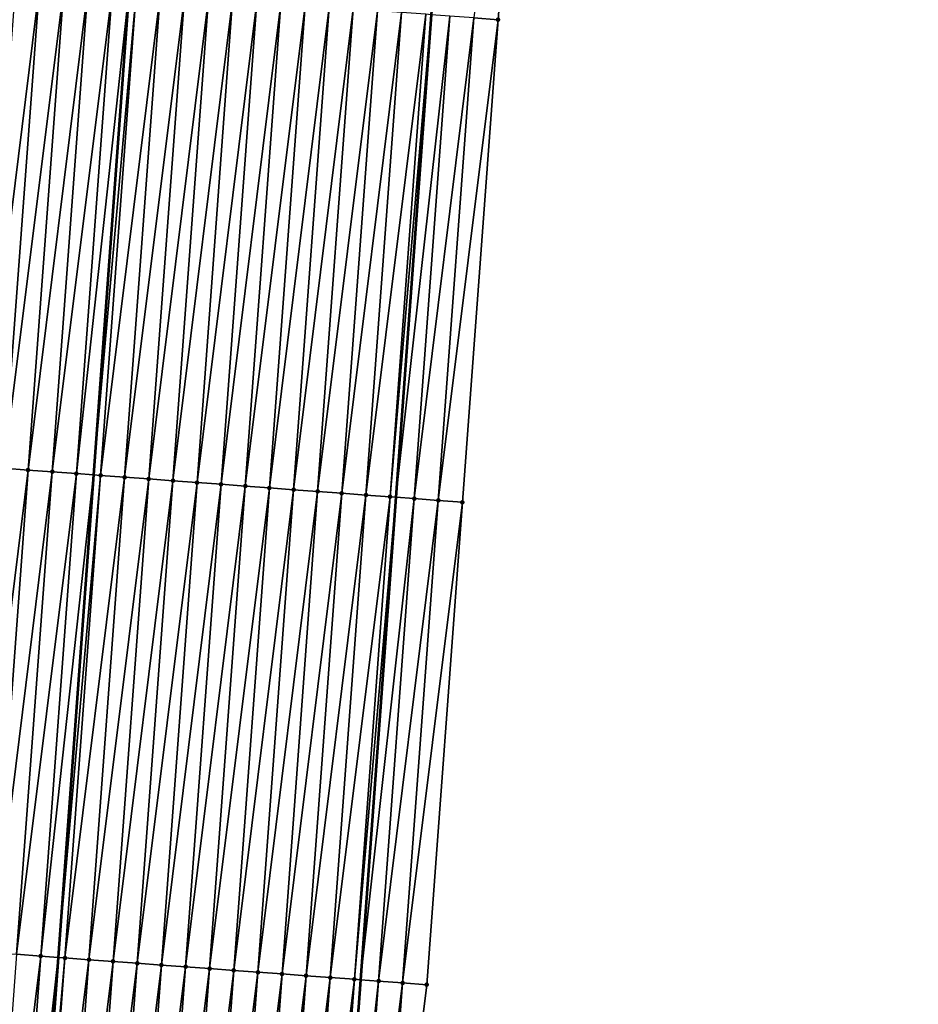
# Model space of a CAD drawing. Header units: feet. Extents: x 2017424 to 2024169, y 808042 to 818730.
# Tile 9 of 256: x 2023442 to 2023479, y 808347 to 808388. Entities that reach past the tile are written whole.
import ezdxf

# ---------------------------------------------------------------- set-up
doc = ezdxf.new("R2010")
doc.units = ezdxf.units.FT
doc.header["$MEASUREMENT"] = 0
for name, color, linetype, lineweight in [('EP_Travel Lane', 172, 'Continuous', 53), ('NB-Road Shots', 141, 'Continuous', 100), ('NB-Road X-Section', 40, 'Continuous', 13), ('STRIPING', 60, 'Continuous', 53)]:
    doc.layers.add(name, color=color, linetype=linetype, lineweight=lineweight)
doc.layers.add('I-77-MM15-17_NB-Surface-BORDER', color=7, linetype='Continuous')
doc.layers.add('I-77-MM15-17_NB-Surface-TIN', color=7, linetype='Continuous')

msp = doc.modelspace()

# ---------------------------------------------------------------- linework, layer by layer
at = {"layer": 'EP_Travel Lane'}
msp.add_polyline3d([(2023477.28724312, 808627.4128463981, 257.0284670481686), (2023475.742724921, 808607.472637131, 256.9236377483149), (2023474.19820586, 808587.5324167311, 256.8360763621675), (2023472.653685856, 808567.5921841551, 256.7674357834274), (2023471.109165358, 808547.6519452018, 256.7089363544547), (2023469.564643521, 808527.7116889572, 256.6775101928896), (2023468.020118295, 808507.7713889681, 256.7147575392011), (2023466.475592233, 808487.8310781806, 256.7686009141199), (2023464.931065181, 808467.8907546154, 256.8429244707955), (2023463.386537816, 808447.9504270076, 256.9229423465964), (2023461.900557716, 808428.0821059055, 257.0086530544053), (2023460.440991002, 808408.1353261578, 257.08244919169), (2023458.981462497, 808388.1890685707, 257.2171678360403), (2023457.521962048, 808368.2431944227, 257.39662409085), (2023456.06245145, 808348.2971815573, 257.5598950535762), (2023454.602948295, 808328.3512704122, 257.7350356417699), (2023453.14345797, 808308.4055346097, 257.9306324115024), (2023451.683966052, 808288.4597770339, 258.1236780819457), (2023450.224492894, 808268.5142758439, 258.3466491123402), (2023448.765051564, 808248.5692096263, 258.6203824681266), (2023447.259993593, 808228.587331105, 258.8985682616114)], dxfattribs=at)
at = {"layer": 'I-77-MM15-17_NB-Surface-BORDER', "color": 3, "linetype": 'Continuous', "lineweight": -3}
msp.add_polyline3d([(2023479.114651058, 808627.2710651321, 256.9981541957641), (2023476.570370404, 808607.408421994, 256.9121527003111), (2023476.02009636, 808587.3910609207, 256.8099469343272), (2023475.469821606, 808567.3736907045, 256.7218928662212), (2023473.922542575, 808547.433666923, 256.6616515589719), (2023473.37226629, 808527.4162769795, 256.6046512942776), (2023471.824982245, 808507.4761885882, 256.6457828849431), (2023470.277698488, 808487.5361038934, 256.680756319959), (2023468.730413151, 808467.5959988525, 256.7481437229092), (2023466.186123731, 808447.7332427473, 256.8385146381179), (2023464.691739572, 808427.8752115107, 256.9214533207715), (2023463.218645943, 808407.9294816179, 257.0011474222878), (2023461.745585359, 808387.984199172, 257.1330493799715), (2023460.272552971, 808368.0392984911, 257.3094958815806), (2023458.799509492, 808348.0942476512, 257.4684212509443), (2023456.32921844, 808328.2233420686, 257.6846117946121), (2023453.858934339, 808308.3525305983, 257.9117814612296), (2023452.385911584, 808288.4077603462, 258.1034345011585), (2023452.198072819, 808268.3679908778, 258.2856015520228), (2023449.826223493, 808248.4904365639, 258.5739499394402), (2023447.94367309, 808228.5354414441, 258.8798459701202)], dxfattribs=at)
at = {"layer": 'I-77-MM15-17_NB-Surface-TIN', "color": 128, "linetype": 'Continuous', "lineweight": -3}
for points in [[(2023460.748320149, 808388.0581056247, 257.1624492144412), (2023461.745585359, 808387.984199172, 257.1330493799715), (2023463.218645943, 808407.9294816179, 257.0011474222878)], [(2023440.327174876, 808369.5164271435, 257.7807649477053), (2023442.797474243, 808389.3874453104, 257.577711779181), (2023441.800207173, 808389.461326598, 257.6041753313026)], [(2023440.327174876, 808369.5164271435, 257.7807649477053), (2023441.324444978, 808369.442586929, 257.7590938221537), (2023442.797474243, 808389.3874453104, 257.577711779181)], [(2023441.324444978, 808369.442586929, 257.7590938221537), (2023443.794745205, 808389.3136167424, 257.5573995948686), (2023442.797474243, 808389.3874453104, 257.577711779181)], [(2023441.324444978, 808369.442586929, 257.7590938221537), (2023442.321716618, 808369.3687675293, 257.7398513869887), (2023443.794745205, 808389.3136167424, 257.5573995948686)], [(2023442.321716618, 808369.3687675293, 257.7398513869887), (2023444.792017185, 808389.239801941, 257.5386937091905), (2023443.794745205, 808389.3136167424, 257.5573995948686)], [(2023442.321716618, 808369.3687675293, 257.7398513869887), (2023443.318989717, 808369.2949678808, 257.7229135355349), (2023444.792017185, 808389.239801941, 257.5386937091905)], [(2023443.318989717, 808369.2949678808, 257.7229135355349), (2023445.789290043, 808389.1659990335, 257.5213755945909), (2023444.792017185, 808389.239801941, 257.5386937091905)], [(2023443.318989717, 808369.2949678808, 257.7229135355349), (2023444.316264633, 808369.2211928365, 257.7088465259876), (2023445.789290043, 808389.1659990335, 257.5213755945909)], [(2023444.316264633, 808369.2211928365, 257.7088465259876), (2023446.479664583, 808389.1149035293, 257.5088619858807), (2023445.789290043, 808389.1659990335, 257.5213755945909)], [(2023444.316264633, 808369.2211928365, 257.7088465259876), (2023445.020160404, 808369.169108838, 257.6975070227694), (2023446.479664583, 808389.1149035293, 257.5088619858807)], [(2023446.78656242, 808389.0921896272, 257.5032992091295), (2023446.479664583, 808389.1149035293, 257.5088619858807), (2023445.020160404, 808369.169108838, 257.6975070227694)], [(2023445.313538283, 808369.1474006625, 257.6927808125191), (2023446.78656242, 808389.0921896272, 257.5032992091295), (2023445.020160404, 808369.169108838, 257.6975070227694)], [(2023445.313538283, 808369.1474006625, 257.6927808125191), (2023447.783832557, 808389.018349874, 257.4816819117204), (2023446.78656242, 808389.0921896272, 257.5032992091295)], [(2023445.313538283, 808369.1474006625, 257.6927808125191), (2023446.310806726, 808369.073537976, 257.6684876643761), (2023447.783832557, 808389.018349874, 257.4816819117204)], [(2023446.310806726, 808369.073537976, 257.6684876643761), (2023448.781100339, 808388.9444782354, 257.4563442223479), (2023447.783832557, 808389.018349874, 257.4816819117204)], [(2023446.310806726, 808369.073537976, 257.6684876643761), (2023447.308074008, 808368.9996595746, 257.6423608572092), (2023448.781100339, 808388.9444782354, 257.4563442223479)], [(2023447.308074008, 808368.9996595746, 257.6423608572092), (2023449.778370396, 808388.8706374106, 257.4346018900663), (2023448.781100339, 808388.9444782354, 257.4563442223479)], [(2023447.308074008, 808368.9996595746, 257.6423608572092), (2023448.305341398, 808368.9257826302, 257.616404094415), (2023449.778370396, 808388.8706374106, 257.4346018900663)], [(2023448.305341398, 808368.9257826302, 257.616404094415), (2023450.775641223, 808388.7968069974, 257.4140744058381), (2023449.778370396, 808388.8706374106, 257.4346018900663)], [(2023448.305341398, 808368.9257826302, 257.616404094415), (2023449.302612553, 808368.8519566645, 257.5963955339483), (2023450.775641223, 808388.7968069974, 257.4140744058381)], [(2023449.302612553, 808368.8519566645, 257.5963955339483), (2023451.772911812, 808388.7229733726, 257.3931721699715), (2023450.775641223, 808388.7968069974, 257.4140744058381)], [(2023449.302612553, 808368.8519566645, 257.5963955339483), (2023450.299884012, 808368.7781348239, 257.5768682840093), (2023451.772911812, 808388.7229733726, 257.3931721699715)], [(2023450.299884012, 808368.7781348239, 257.5768682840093), (2023452.770182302, 808388.6491384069, 257.3721134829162), (2023451.772911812, 808388.7229733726, 257.3931721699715)], [(2023450.299884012, 808368.7781348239, 257.5768682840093), (2023451.297153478, 808368.7042859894, 257.5541913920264), (2023452.770182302, 808388.6491384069, 257.3721134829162)], [(2023451.297153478, 808368.7042859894, 257.5541913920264), (2023453.767448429, 808388.5752443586, 257.344161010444), (2023452.770182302, 808388.6491384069, 257.3721134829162)], [(2023451.297153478, 808368.7042859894, 257.5541913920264), (2023452.29441946, 808368.6303899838, 257.5260105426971), (2023453.767448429, 808388.5752443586, 257.344161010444)], [(2023452.29441946, 808368.6303899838, 257.5260105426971), (2023454.764715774, 808388.5013668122, 257.3181339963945), (2023453.767448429, 808388.5752443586, 257.344161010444)], [(2023452.29441946, 808368.6303899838, 257.5260105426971), (2023453.291685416, 808368.5564936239, 257.4977883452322), (2023454.764715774, 808388.5013668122, 257.3181339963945)], [(2023453.291685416, 808368.5564936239, 257.4977883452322), (2023455.76198219, 808388.427476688, 257.2906393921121), (2023454.764715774, 808388.5013668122, 257.3181339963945)], [(2023453.291685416, 808368.5564936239, 257.4977883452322), (2023454.288950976, 808368.4825919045, 257.4689408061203), (2023455.76198219, 808388.427476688, 257.2906393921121)], [(2023454.288950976, 808368.4825919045, 257.4689408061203), (2023456.759249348, 808388.3535966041, 257.2643162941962), (2023455.76198219, 808388.427476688, 257.2906393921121)], [(2023454.288950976, 808368.4825919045, 257.4689408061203), (2023455.286218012, 808368.4087101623, 257.4424242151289), (2023456.759249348, 808388.3535966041, 257.2643162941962)], [(2023455.286218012, 808368.4087101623, 257.4424242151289), (2023457.756520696, 808388.2797732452, 257.2446119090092), (2023456.759249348, 808388.3535966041, 257.2643162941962)], [(2023455.286218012, 808368.4087101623, 257.4424242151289), (2023456.28349183, 808368.3349202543, 257.4266229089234), (2023457.756520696, 808388.2797732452, 257.2446119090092)], [(2023456.28349183, 808368.3349202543, 257.4266229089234), (2023458.753791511, 808388.205942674, 257.2240659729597), (2023457.756520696, 808388.2797732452, 257.2446119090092)], [(2023456.28349183, 808368.3349202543, 257.4266229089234), (2023457.280762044, 808368.2610815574, 257.4051288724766), (2023458.753791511, 808388.205942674, 257.2240659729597)], [(2023457.280762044, 808368.2610815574, 257.4051288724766), (2023458.981462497, 808388.1890685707, 257.2171678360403), (2023458.753791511, 808388.205942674, 257.2240659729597)], [(2023457.280762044, 808368.2610815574, 257.4051288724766), (2023457.521962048, 808368.2431944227, 257.39662409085), (2023458.981462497, 808388.1890685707, 257.2171678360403)], [(2023459.751056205, 808388.1320292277, 257.1938501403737), (2023458.981462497, 808388.1890685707, 257.2171678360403), (2023457.521962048, 808368.2431944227, 257.39662409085)], [(2023458.278023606, 808368.1871257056, 257.3699651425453), (2023459.751056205, 808388.1320292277, 257.1938501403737), (2023457.521962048, 808368.2431944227, 257.39662409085)], [(2023458.278023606, 808368.1871257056, 257.3699651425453), (2023460.748320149, 808388.0581056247, 257.1624492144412), (2023459.751056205, 808388.1320292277, 257.1938501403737)], [(2023458.278023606, 808368.1871257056, 257.3699651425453), (2023459.275286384, 808368.1131863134, 257.3367219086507), (2023460.748320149, 808388.0581056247, 257.1624492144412)], [(2023459.275286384, 808368.1131863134, 257.3367219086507), (2023461.745585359, 808387.984199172, 257.1330493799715), (2023460.748320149, 808388.0581056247, 257.1624492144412)], [(2023459.275286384, 808368.1131863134, 257.3367219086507), (2023460.272552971, 808368.0392984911, 257.3094958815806), (2023461.745585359, 808387.984199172, 257.1330493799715)], [(2023439.851422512, 808349.4978205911, 257.9512154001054), (2023442.321716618, 808369.3687675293, 257.7398513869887), (2023441.324444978, 808369.442586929, 257.7590938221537)], [(2023439.851422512, 808349.4978205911, 257.9512154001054), (2023440.848691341, 808349.4239631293, 257.9275318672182), (2023442.321716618, 808369.3687675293, 257.7398513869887)], [(2023440.848691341, 808349.4239631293, 257.9275318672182), (2023443.318989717, 808369.2949678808, 257.7229135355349), (2023442.321716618, 808369.3687675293, 257.7398513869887)], [(2023440.848691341, 808349.4239631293, 257.9275318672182), (2023441.845963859, 808349.35015563, 257.9096779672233), (2023443.318989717, 808369.2949678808, 257.7229135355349)], [(2023441.845963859, 808349.35015563, 257.9096779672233), (2023444.316264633, 808369.2211928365, 257.7088465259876), (2023443.318989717, 808369.2949678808, 257.7229135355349)], [(2023441.845963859, 808349.35015563, 257.9096779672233), (2023442.843238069, 808349.2763710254, 257.894495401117), (2023444.316264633, 808369.2211928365, 257.7088465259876)], [(2023442.843238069, 808349.2763710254, 257.894495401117), (2023445.020160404, 808369.169108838, 257.6975070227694), (2023444.316264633, 808369.2211928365, 257.7088465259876)], [(2023442.843238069, 808349.2763710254, 257.894495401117), (2023443.560652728, 808349.2232663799, 257.8805786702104), (2023445.020160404, 808369.169108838, 257.6975070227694)], [(2023445.313538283, 808369.1474006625, 257.6927808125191), (2023445.020160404, 808369.169108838, 257.6975070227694), (2023443.560652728, 808349.2232663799, 257.8805786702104)], [(2023443.840509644, 808349.2025507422, 257.875149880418), (2023445.313538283, 808369.1474006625, 257.6927808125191), (2023443.560652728, 808349.2232663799, 257.8805786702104)], [(2023443.840509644, 808349.2025507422, 257.875149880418), (2023446.310806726, 808369.073537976, 257.6684876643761), (2023445.313538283, 808369.1474006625, 257.6927808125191)], [(2023443.840509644, 808349.2025507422, 257.875149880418), (2023444.837776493, 808349.1286664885, 257.8483402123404), (2023446.310806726, 808369.073537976, 257.6684876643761)], [(2023444.837776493, 808349.1286664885, 257.8483402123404), (2023447.308074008, 808368.9996595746, 257.6423608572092), (2023446.310806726, 808369.073537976, 257.6684876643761)], [(2023444.837776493, 808349.1286664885, 257.8483402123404), (2023445.835041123, 808349.0547521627, 257.8180217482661), (2023447.308074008, 808368.9996595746, 257.6423608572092)], [(2023445.835041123, 808349.0547521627, 257.8180217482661), (2023448.305341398, 808368.9257826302, 257.616404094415), (2023447.308074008, 808368.9996595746, 257.6423608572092)], [(2023445.835041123, 808349.0547521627, 257.8180217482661), (2023446.832307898, 808348.9808668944, 257.7910937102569), (2023448.305341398, 808368.9257826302, 257.616404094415)], [(2023446.832307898, 808348.9808668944, 257.7910937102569), (2023449.302612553, 808368.8519566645, 257.5963955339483), (2023448.305341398, 808368.9257826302, 257.616404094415)], [(2023446.832307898, 808348.9808668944, 257.7910937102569), (2023447.829578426, 808348.9070324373, 257.770094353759), (2023449.302612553, 808368.8519566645, 257.5963955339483)], [(2023447.829578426, 808348.9070324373, 257.770094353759), (2023450.299884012, 808368.7781348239, 257.5768682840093), (2023449.302612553, 808368.8519566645, 257.5963955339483)], [(2023447.829578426, 808348.9070324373, 257.770094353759), (2023448.826848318, 808348.833189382, 257.7480917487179), (2023450.299884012, 808368.7781348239, 257.5768682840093)], [(2023448.826848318, 808348.833189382, 257.7480917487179), (2023451.297153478, 808368.7042859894, 257.5541913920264), (2023450.299884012, 808368.7781348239, 257.5768682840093)], [(2023448.826848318, 808348.833189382, 257.7480917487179), (2023449.824115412, 808348.7593084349, 257.7216679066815), (2023451.297153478, 808368.7042859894, 257.5541913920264)], [(2023449.824115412, 808348.7593084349, 257.7216679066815), (2023452.29441946, 808368.6303899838, 257.5260105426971), (2023451.297153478, 808368.7042859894, 257.5541913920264)], [(2023449.824115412, 808348.7593084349, 257.7216679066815), (2023450.821381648, 808348.685415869, 257.6938883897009), (2023452.29441946, 808368.6303899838, 257.5260105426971)], [(2023450.821381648, 808348.685415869, 257.6938883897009), (2023453.291685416, 808368.5564936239, 257.4977883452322), (2023452.29441946, 808368.6303899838, 257.5260105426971)], [(2023450.821381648, 808348.685415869, 257.6938883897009), (2023451.818647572, 808348.6115190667, 257.6656145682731), (2023453.291685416, 808368.5564936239, 257.4977883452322)], [(2023451.818647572, 808348.6115190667, 257.6656145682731), (2023454.288950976, 808368.4825919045, 257.4689408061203), (2023453.291685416, 808368.5564936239, 257.4977883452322)], [(2023451.818647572, 808348.6115190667, 257.6656145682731), (2023452.815913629, 808348.5376240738, 257.6375518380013), (2023454.288950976, 808368.4825919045, 257.4689408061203)], [(2023452.815913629, 808348.5376240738, 257.6375518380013), (2023455.286218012, 808368.4087101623, 257.4424242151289), (2023454.288950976, 808368.4825919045, 257.4689408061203)], [(2023452.815913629, 808348.5376240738, 257.6375518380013), (2023453.813180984, 808348.4637466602, 257.6115402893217), (2023455.286218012, 808368.4087101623, 257.4424242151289)], [(2023453.813180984, 808348.4637466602, 257.6115402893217), (2023456.28349183, 808368.3349202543, 257.4266229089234), (2023455.286218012, 808368.4087101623, 257.4424242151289)], [(2023453.813180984, 808348.4637466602, 257.6115402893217), (2023454.810451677, 808348.3899144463, 257.5908026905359), (2023456.28349183, 808368.3349202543, 257.4266229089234)], [(2023454.810451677, 808348.3899144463, 257.5908026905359), (2023457.280762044, 808368.2610815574, 257.4051288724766), (2023456.28349183, 808368.3349202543, 257.4266229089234)], [(2023454.810451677, 808348.3899144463, 257.5908026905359), (2023455.807721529, 808348.316070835, 257.5687352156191), (2023457.280762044, 808368.2610815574, 257.4051288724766)], [(2023455.807721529, 808348.316070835, 257.5687352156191), (2023457.521962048, 808368.2431944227, 257.39662409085), (2023457.280762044, 808368.2610815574, 257.4051288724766)], [(2023455.807721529, 808348.316070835, 257.5687352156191), (2023456.06245145, 808348.2971815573, 257.5598950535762), (2023457.521962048, 808368.2431944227, 257.39662409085)], [(2023458.278023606, 808368.1871257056, 257.3699651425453), (2023457.521962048, 808368.2431944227, 257.39662409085), (2023456.06245145, 808348.2971815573, 257.5598950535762)], [(2023456.804983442, 808348.2421197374, 257.5341261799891), (2023458.278023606, 808368.1871257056, 257.3699651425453), (2023456.06245145, 808348.2971815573, 257.5598950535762)], [(2023456.804983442, 808348.2421197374, 257.5341261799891), (2023459.275286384, 808368.1131863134, 257.3367219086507), (2023458.278023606, 808368.1871257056, 257.3699651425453)], [(2023456.804983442, 808348.2421197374, 257.5341261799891), (2023457.80224484, 808348.1681616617, 257.4987029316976), (2023459.275286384, 808368.1131863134, 257.3367219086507)], [(2023457.80224484, 808348.1681616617, 257.4987029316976), (2023460.272552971, 808368.0392984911, 257.3094958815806), (2023459.275286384, 808368.1131863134, 257.3367219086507)], [(2023457.80224484, 808348.1681616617, 257.4987029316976), (2023458.799509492, 808348.0942476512, 257.4684212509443), (2023460.272552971, 808368.0392984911, 257.3094958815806)], [(2023440.372925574, 808329.4051751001, 258.076807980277), (2023442.843238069, 808349.2763710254, 257.894495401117), (2023441.845963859, 808349.35015563, 257.9096779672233)], [(2023440.372925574, 808329.4051751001, 258.076807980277), (2023441.370197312, 808329.3313570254, 258.0577201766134), (2023442.843238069, 808349.2763710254, 257.894495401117)], [(2023441.370197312, 808329.3313570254, 258.0577201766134), (2023443.560652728, 808349.2232663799, 257.8805786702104), (2023442.843238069, 808349.2763710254, 257.894495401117)], [(2023441.370197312, 808329.3313570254, 258.0577201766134), (2023442.101131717, 808329.2772416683, 258.0423865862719), (2023443.560652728, 808349.2232663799, 257.8805786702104)], [(2023443.840509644, 808349.2025507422, 257.875149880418), (2023443.560652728, 808349.2232663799, 257.8805786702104), (2023442.101131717, 808329.2772416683, 258.0423865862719)], [(2023442.367467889, 808329.2575232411, 258.0367993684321), (2023443.840509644, 808349.2025507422, 257.875149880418), (2023442.101131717, 808329.2772416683, 258.0423865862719)], [(2023442.367467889, 808329.2575232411, 258.0367993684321), (2023444.837776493, 808349.1286664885, 257.8483402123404), (2023443.840509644, 808349.2025507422, 257.875149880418)], [(2023442.367467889, 808329.2575232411, 258.0367993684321), (2023443.364736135, 808329.1836578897, 258.0121952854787), (2023444.837776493, 808349.1286664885, 257.8483402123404)], [(2023443.364736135, 808329.1836578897, 258.0121952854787), (2023445.835041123, 808349.0547521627, 257.8180217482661), (2023444.837776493, 808349.1286664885, 257.8483402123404)], [(2023443.364736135, 808329.1836578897, 258.0121952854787), (2023444.362003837, 808329.1097851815, 257.9867328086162), (2023445.835041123, 808349.0547521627, 257.8180217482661)], [(2023444.362003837, 808329.1097851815, 257.9867328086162), (2023446.832307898, 808348.9808668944, 257.7910937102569), (2023445.835041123, 808349.0547521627, 257.8180217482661)], [(2023444.362003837, 808329.1097851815, 257.9867328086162), (2023445.359272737, 808329.0359286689, 257.9631600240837), (2023446.832307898, 808348.9808668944, 257.7910937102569)], [(2023445.359272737, 808329.0359286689, 257.9631600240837), (2023447.829578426, 808348.9070324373, 257.770094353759), (2023446.832307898, 808348.9808668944, 257.7910937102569)], [(2023445.359272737, 808329.0359286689, 257.9631600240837), (2023446.356543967, 808328.9621037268, 257.9432709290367), (2023447.829578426, 808348.9070324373, 257.770094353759)], [(2023446.356543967, 808328.9621037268, 257.9432709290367), (2023448.826848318, 808348.833189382, 257.7480917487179), (2023447.829578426, 808348.9070324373, 257.770094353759)], [(2023446.356543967, 808328.9621037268, 257.9432709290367), (2023447.353815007, 808328.8882761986, 257.9230800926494), (2023448.826848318, 808348.833189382, 257.7480917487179)], [(2023447.353815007, 808328.8882761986, 257.9230800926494), (2023449.824115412, 808348.7593084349, 257.7216679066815), (2023448.826848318, 808348.833189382, 257.7480917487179)], [(2023447.353815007, 808328.8882761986, 257.9230800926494), (2023448.351083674, 808328.8144165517, 257.8991416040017), (2023449.824115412, 808348.7593084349, 257.7216679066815)], [(2023448.351083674, 808328.8144165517, 257.8991416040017), (2023450.821381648, 808348.685415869, 257.6938883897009), (2023449.824115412, 808348.7593084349, 257.7216679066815)], [(2023448.351083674, 808328.8144165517, 257.8991416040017), (2023449.348349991, 808328.7405250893, 257.8714908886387), (2023450.821381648, 808348.685415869, 257.6938883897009)], [(2023449.348349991, 808328.7405250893, 257.8714908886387), (2023451.818647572, 808348.6115190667, 257.6656145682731), (2023450.821381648, 808348.685415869, 257.6938883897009)], [(2023449.348349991, 808328.7405250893, 257.8714908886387), (2023450.345614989, 808328.6666157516, 257.8417544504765), (2023451.818647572, 808348.6115190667, 257.6656145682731)], [(2023450.345614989, 808328.6666157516, 257.8417544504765), (2023452.815913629, 808348.5376240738, 257.6375518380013), (2023451.818647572, 808348.6115190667, 257.6656145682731)], [(2023450.345614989, 808328.6666157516, 257.8417544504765), (2023451.342881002, 808328.5927201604, 257.8136219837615), (2023452.815913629, 808348.5376240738, 257.6375518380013)], [(2023451.342881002, 808328.5927201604, 257.8136219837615), (2023453.813180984, 808348.4637466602, 257.6115402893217), (2023452.815913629, 808348.5376240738, 257.6375518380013)], [(2023451.342881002, 808328.5927201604, 257.8136219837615), (2023452.340150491, 808328.5188716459, 257.7909824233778), (2023453.813180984, 808348.4637466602, 257.6115402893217)], [(2023452.340150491, 808328.5188716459, 257.7909824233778), (2023454.810451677, 808348.3899144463, 257.5908026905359), (2023453.813180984, 808348.4637466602, 257.6115402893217)], [(2023452.340150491, 808328.5188716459, 257.7909824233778), (2023453.337420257, 808328.445026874, 257.768779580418), (2023454.810451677, 808348.3899144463, 257.5908026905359)], [(2023453.337420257, 808328.445026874, 257.768779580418), (2023455.807721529, 808348.316070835, 257.5687352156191), (2023454.810451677, 808348.3899144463, 257.5908026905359)], [(2023453.337420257, 808328.445026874, 257.768779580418), (2023454.334687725, 808328.3711509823, 257.742945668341), (2023455.807721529, 808348.316070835, 257.5687352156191)], [(2023454.334687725, 808328.3711509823, 257.742945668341), (2023456.06245145, 808348.2971815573, 257.5598950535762), (2023455.807721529, 808348.316070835, 257.5687352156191)], [(2023454.334687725, 808328.3711509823, 257.742945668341), (2023454.602948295, 808328.3512704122, 257.7350356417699), (2023456.06245145, 808348.2971815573, 257.5598950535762)], [(2023456.804983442, 808348.2421197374, 257.5341261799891), (2023456.06245145, 808348.2971815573, 257.5598950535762), (2023454.602948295, 808328.3512704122, 257.7350356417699)], [(2023455.331952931, 808328.297244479, 257.7135399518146), (2023456.804983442, 808348.2421197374, 257.5341261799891), (2023454.602948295, 808328.3512704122, 257.7350356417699)], [(2023455.331952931, 808328.297244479, 257.7135399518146), (2023457.80224484, 808348.1681616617, 257.4987029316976), (2023456.804983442, 808348.2421197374, 257.5341261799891)], [(2023455.331952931, 808328.297244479, 257.7135399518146), (2023456.32921844, 808328.2233420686, 257.6846117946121), (2023457.80224484, 808348.1681616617, 257.4987029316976)], [(2023456.32921844, 808328.2233420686, 257.6846117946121), (2023458.799509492, 808348.0942476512, 257.4684212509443), (2023457.80224484, 808348.1681616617, 257.4987029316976)]]:
    msp.add_3dface(points, dxfattribs=at)
at = {"layer": 'NB-Road Shots', "lineweight": 100}
for p in [(2023461.745585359, 808387.984199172, 257.1330493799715), (2023442.321716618, 808369.3687675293, 257.7398513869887), (2023443.318989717, 808369.2949678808, 257.7229135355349), (2023444.316264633, 808369.2211928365, 257.7088465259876), (2023445.313538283, 808369.1474006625, 257.6927808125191), (2023446.310806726, 808369.073537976, 257.6684876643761), (2023447.308074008, 808368.9996595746, 257.6423608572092), (2023448.305341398, 808368.9257826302, 257.616404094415), (2023449.302612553, 808368.8519566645, 257.5963955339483), (2023450.299884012, 808368.7781348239, 257.5768682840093), (2023451.297153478, 808368.7042859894, 257.5541913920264), (2023452.29441946, 808368.6303899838, 257.5260105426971), (2023453.291685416, 808368.5564936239, 257.4977883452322), (2023454.288950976, 808368.4825919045, 257.4689408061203), (2023455.286218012, 808368.4087101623, 257.4424242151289), (2023456.28349183, 808368.3349202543, 257.4266229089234), (2023457.280762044, 808368.2610815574, 257.4051288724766), (2023458.278023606, 808368.1871257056, 257.3699651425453), (2023459.275286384, 808368.1131863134, 257.3367219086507), (2023460.272552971, 808368.0392984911, 257.3094958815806), (2023442.843238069, 808349.2763710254, 257.894495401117), (2023443.840509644, 808349.2025507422, 257.875149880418), (2023444.837776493, 808349.1286664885, 257.8483402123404), (2023445.835041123, 808349.0547521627, 257.8180217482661), (2023446.832307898, 808348.9808668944, 257.7910937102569), (2023447.829578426, 808348.9070324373, 257.770094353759), (2023448.826848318, 808348.833189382, 257.7480917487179), (2023449.824115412, 808348.7593084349, 257.7216679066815), (2023450.821381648, 808348.685415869, 257.6938883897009), (2023451.818647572, 808348.6115190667, 257.6656145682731), (2023452.815913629, 808348.5376240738, 257.6375518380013), (2023453.813180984, 808348.4637466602, 257.6115402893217), (2023454.810451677, 808348.3899144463, 257.5908026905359), (2023455.807721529, 808348.316070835, 257.5687352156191), (2023456.804983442, 808348.2421197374, 257.5341261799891), (2023457.80224484, 808348.1681616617, 257.4987029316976), (2023458.799509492, 808348.0942476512, 257.4684212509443)]:
    msp.add_point(p, dxfattribs=at)
at = {"layer": 'NB-Road X-Section', "extrusion": (-0.07365176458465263, -0.997246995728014, 0.008593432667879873), "elevation": -955171.8071016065, "flags": 128}
msp.add_lwpolyline([(1958424.258546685, 8465.82670054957), (1958423.258546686, 8465.853927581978), (1958422.258546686, 8465.8871720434), (1958421.258546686, 8465.922337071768), (1958420.258546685, 8465.943831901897), (1958419.258546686, 8465.95963379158), (1958418.258546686, 8465.986151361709), (1958417.258546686, 8466.014999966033), (1958416.258546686, 8466.04322320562), (1958415.258546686, 8466.071405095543), (1958414.258546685, 8466.094082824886), (1958413.258546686, 8466.113610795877), (1958412.258546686, 8466.133620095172), (1958411.258546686, 8466.159577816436), (1958410.258546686, 8466.18570558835), (1958409.258546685, 8466.209999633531), (1958408.258546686, 8466.226065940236), (1958407.258546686, 8466.240133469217), (1958406.258546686, 8466.257071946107), (1958405.258546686, 8466.276315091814), (1958404.258546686, 8466.297987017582), (1958403.258546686, 8466.317200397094), (1958402.258546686, 8466.333695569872), (1958401.258546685, 8466.343884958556), (1958400.258546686, 8466.355601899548), (1958399.258546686, 8466.372771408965), (1958398.258546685, 8466.39214295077), (1958397.258546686, 8466.407278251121), (1958396.981588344, 8466.409733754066), (1958396.897493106, 8466.409832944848), (1958396.258546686, 8466.402564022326), (1958395.258546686, 8466.387309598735), (1958394.258546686, 8466.366759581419), (1958393.258546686, 8466.350489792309), (1958392.258546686, 8466.335009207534), (1958391.258546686, 8466.322152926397), (1958390.258546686, 8466.300229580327), (1958389.258546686, 8466.275876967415), (1958388.258546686, 8466.25248894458), (1958387.258546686, 8466.232466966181), (1958386.258546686, 8466.216809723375), (1958385.334826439, 8466.201161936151), (1958385.258546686, 8466.197921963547), (1958384.258546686, 8466.143130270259), (1958383.258546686, 8466.080945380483), (1958382.258546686, 8466.044086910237), (1958381.258546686, 8465.997685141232), (1958380.258546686, 8465.952947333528)], dxfattribs=at)
at = {"layer": 'NB-Road X-Section', "extrusion": (-0.0736517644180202, -0.9972469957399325, 0.008593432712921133), "elevation": -955151.8067740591, "flags": 128}
msp.add_lwpolyline([(1958424.258706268, 8465.813796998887), (1958423.258706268, 8465.844079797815), (1958422.258706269, 8465.879504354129), (1958421.258706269, 8465.914114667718), (1958420.258706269, 8465.936182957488), (1958419.258706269, 8465.956921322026), (1958418.258706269, 8465.982933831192), (1958417.258706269, 8466.010997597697), (1958416.258706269, 8466.039272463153), (1958415.258706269, 8466.067053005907), (1958414.258706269, 8466.09347782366), (1958413.258706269, 8466.115481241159), (1958412.258706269, 8466.13648137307), (1958411.258706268, 8466.163410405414), (1958410.258706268, 8466.193729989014), (1958409.258706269, 8466.220540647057), (1958408.258706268, 8466.239886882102), (1958407.258706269, 8466.255070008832), (1958406.258706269, 8466.272924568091), (1958405.258706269, 8466.29660897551), (1958404.258706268, 8466.319949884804), (1958403.258706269, 8466.336418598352), (1958402.258706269, 8466.350788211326), (1958401.258706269, 8466.36178235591), (1958400.258706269, 8466.374172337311), (1958399.258706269, 8466.39110894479), (1958398.258706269, 8466.410979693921), (1958397.258706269, 8466.429128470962), (1958397.097786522, 8466.430020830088), (1958396.949310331, 8466.430154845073), (1958396.258706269, 8466.421944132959), (1958395.258706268, 8466.405536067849), (1958394.258706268, 8466.384273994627), (1958393.258706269, 8466.366090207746), (1958392.258706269, 8466.347578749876), (1958391.258706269, 8466.334005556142), (1958390.258706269, 8466.313965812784), (1958389.258706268, 8466.288491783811), (1958388.258706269, 8466.265513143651), (1958387.258706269, 8466.24396699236), (1958386.258706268, 8466.232220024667), (1958385.423691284, 8466.217034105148), (1958385.258706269, 8466.210515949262), (1958384.258706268, 8466.153147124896), (1958383.258706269, 8466.092582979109), (1958382.258706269, 8466.060000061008), (1958381.258706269, 8466.013468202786), (1958380.258706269, 8465.971338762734), (1958379.594072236, 8465.948728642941)], dxfattribs=at)
at = {"layer": 'STRIPING'}
msp.add_polyline3d([(2023464.870021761, 808628.3761956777, 257.3172808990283), (2023463.316819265, 808608.4366573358, 257.2169491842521), (2023461.763616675, 808588.4971177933, 257.1184247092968), (2023460.210412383, 808568.5575563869, 257.0540776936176), (2023458.657208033, 808548.6179942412, 256.9909549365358), (2023457.104001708, 808528.678406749, 256.9675257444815), (2023455.550794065, 808508.7388023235, 256.9706889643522), (2023453.99758388, 808488.7991652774, 257.0248019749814), (2023452.444372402, 808468.8595116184, 257.1051371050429), (2023450.89116068, 808448.9198548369, 257.1900857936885), (2023449.398763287, 808429.0077275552, 257.2756233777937), (2023447.939202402, 808409.0611579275, 257.3738531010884), (2023446.479664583, 808389.1149035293, 257.5088619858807), (2023445.020160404, 808369.169108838, 257.6975070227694), (2023443.560652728, 808349.2232663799, 257.8805786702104), (2023442.101131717, 808329.2772416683, 258.0423865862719), (2023440.641638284, 808309.3315938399, 258.2481663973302), (2023439.182133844, 808289.3857955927, 258.4363914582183), (2023437.722641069, 808269.4401567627, 258.6432215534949), (2023436.263174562, 808249.4948769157, 258.8919412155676), (2023434.758409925, 808229.5349073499, 259.1572532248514)], dxfattribs=at)

doc.saveas('drawing.dxf')
